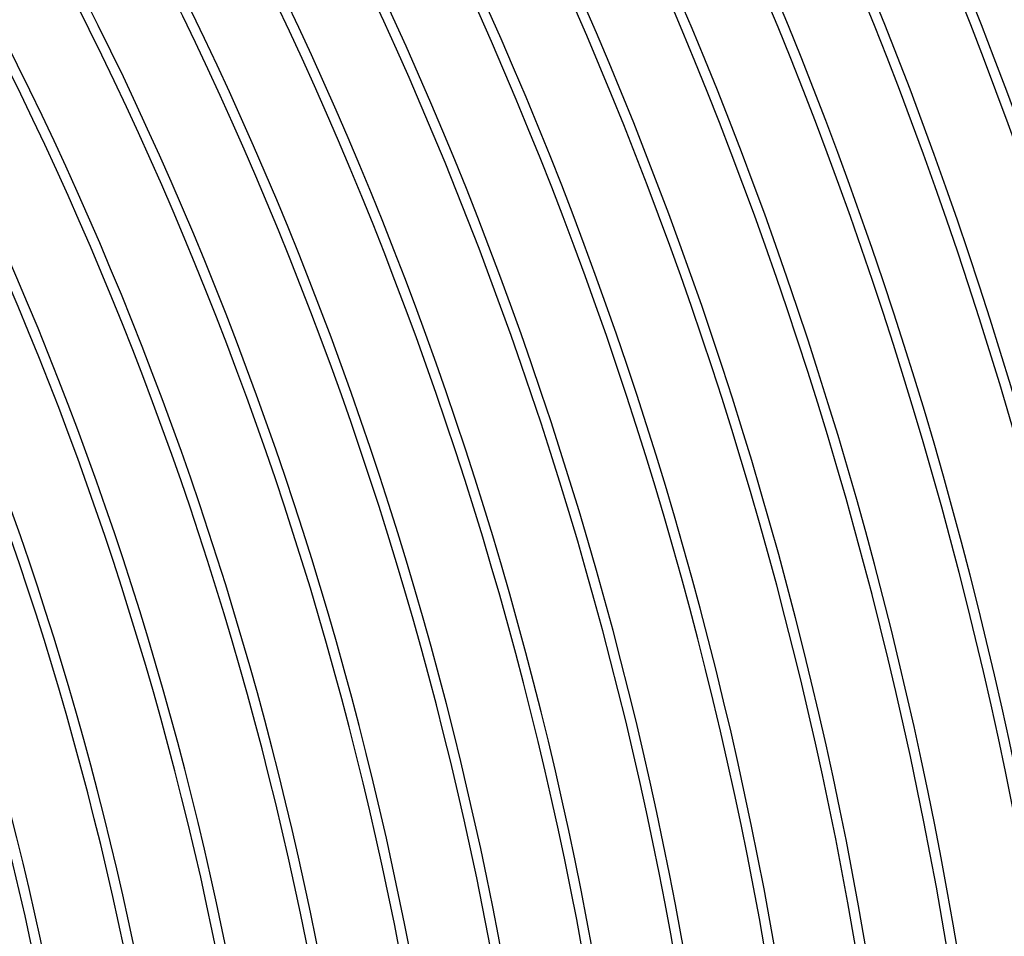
# Model space of a CAD drawing. Header units: millimetres. Extents: x -280 to 280, y -247 to 247.
# Tile 64 of 85: x 158 to 208, y 35 to 81. Entities that reach past the tile are written whole.
import ezdxf

# ---------------------------------------------------------------- set-up
doc = ezdxf.new("R2010")
doc.units = ezdxf.units.MM
doc.layers.add('THICK', color=7, linetype='Continuous')

msp = doc.modelspace()

# ---------------------------------------------------------------- linework, layer by layer
at = {"layer": 'THICK'}
for radius, start, end in [(240, 0.47745, 59.52252), (236, 0.43648, 59.56349), (234.5, 0.48868, 59.51135), (230.5, 0.2729, 59.72713), (230, 0.49824, 59.50178), (226, 0.31043, 59.68954), (225.5, 0.50816, 59.49181), (221.5, 0.34486, 59.65516), (221, 0.51853, 59.4815), (217, 0.37701, 59.62296), (216.5, 0.5293, 59.47073), (212.5, 0.40749, 59.59248), (212, 0.54053, 59.45944), (208, 0.43665, 59.56332), (207.5, 0.55227, 59.44775), (203.5, 0.46478, 59.53519), (203, 0.56448, 59.43549), (199, 0.49211, 59.50785), (198.5, 0.57731, 59.42271), (194.5, 0.51876, 59.48121), (194, 0.59066, 59.40931), (190, 0.54488, 59.45514), (189.5, 0.6047, 59.39527), (185.5, 0.57049, 59.42947), (185, 0.61942, 59.3806), (181, 0.59582, 59.40421), (180.5, 0.63489, 59.36513), (176.5, 0.62074, 59.37923), (176, 0.65111, 59.34892), (172, 0.64549, 59.35453), (171.5, 0.66818, 59.33179), (167.5, 0.66996, 59.33001), (167, 0.68617, 59.31379), (163, 0.69431, 59.30572), (162.5, 0.7052, 59.29483), (158.5, 0.71849, 59.28154)]:
    msp.add_arc((0, 0), radius, start, end, dxfattribs=at)

doc.saveas('drawing.dxf')
